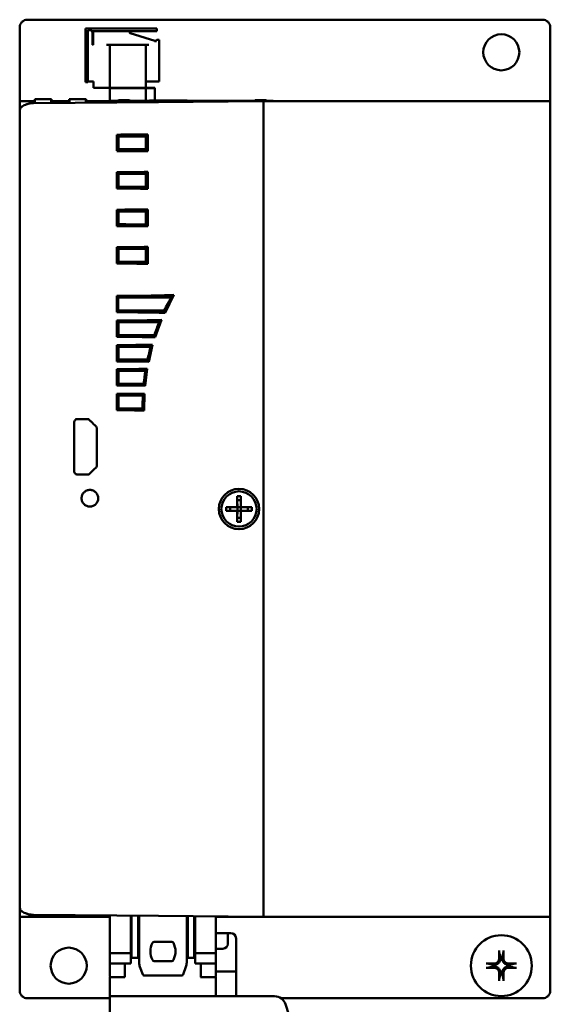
# Model space of a CAD drawing. Header units: inches. Extents: x 4.3 to 27.2, y 0.8 to 21.3.
# Tile 10 of 19: x 14.5 to 17.7, y 8.7 to 14.7. Entities that reach past the tile are written whole.
import ezdxf

# ---------------------------------------------------------------- set-up
doc = ezdxf.new("R2010")
doc.units = ezdxf.units.IN
doc.header["$MEASUREMENT"] = 0
doc.layers.add('Visible (ANSI)', color=7, linetype='Continuous', lineweight=50)

msp = doc.modelspace()

# ---------------------------------------------------------------- linework, layer by layer
at = {"layer": 'Visible (ANSI)'}
for p, q in [((14.484, 14.2213), (14.484, 14.6743)), ((17.687, 14.7213), (14.531, 14.7213)), ((17.734, 14.6743), (17.734, 14.2213)), ((15.3234, 14.6668), (14.8864, 14.6668)), ((14.8864, 14.6668), (14.8864, 14.3388)), ((14.9014, 14.6577), (14.9014, 14.6577)), ((14.9014, 14.6577), (14.9132, 14.6577)), ((14.9014, 14.6577), (14.9132, 14.6577)), ((14.9014, 14.6577), (14.9014, 14.3427)), ((14.9368, 14.6518), (14.9255, 14.6518)), ((14.9289, 14.6419), (14.9289, 14.6419)), ((14.9289, 14.6419), (14.9289, 14.5671)), ((14.9289, 14.6222), (14.9329, 14.6222)), ((14.9289, 14.6222), (14.9329, 14.6222)), ((14.9329, 14.6478), (14.9329, 14.6478)), ((14.9329, 14.5671), (14.9329, 14.6478)), ((14.9368, 14.6518), (15.1534, 14.6518)), ((14.9368, 14.6518), (15.1534, 14.6518)), ((15.3234, 14.6518), (15.1534, 14.6518)), ((15.1573, 14.6478), (15.1573, 14.6478)), ((15.1573, 14.6428), (15.1573, 14.6478)), ((15.1601, 14.6391), (15.312, 14.5916)), ((15.1601, 14.6391), (15.312, 14.5916)), ((15.3234, 14.6668), (15.3234, 14.6518)), ((14.9329, 14.5671), (14.9289, 14.5671)), ((14.9329, 14.5671), (14.9289, 14.5671)), ((15.0352, 14.5671), (15.0156, 14.5671)), ((15.0352, 14.5671), (15.0746, 14.5671)), ((15.0352, 14.5671), (15.0352, 14.3033)), ((15.0746, 14.5671), (15.2163, 14.5671)), ((15.2163, 14.5671), (15.2557, 14.5671)), ((15.2557, 14.5671), (15.2557, 14.3033)), ((15.2754, 14.5671), (15.2557, 14.5671)), ((15.3148, 14.5878), (15.3148, 14.5878)), ((15.3148, 14.5829), (15.3148, 14.5878)), ((15.3305, 14.5986), (15.3384, 14.5986)), ((15.3305, 14.5986), (15.3384, 14.5986)), ((15.3384, 14.5986), (15.3384, 14.5986)), ((15.3384, 14.5986), (15.3384, 14.3427)), ((14.9014, 14.3388), (14.8864, 14.3388)), ((14.9014, 14.3427), (14.9368, 14.3427)), ((14.9014, 14.3427), (14.9014, 14.3388)), ((14.9368, 14.3427), (14.9368, 14.3033)), ((15.2557, 14.3427), (15.2754, 14.3427)), ((15.2754, 14.3427), (15.3384, 14.3427)), ((14.9368, 14.3033), (15.0156, 14.3033)), ((15.0156, 14.3033), (15.0352, 14.3033)), ((15.0746, 14.3033), (15.0352, 14.3033)), ((15.0364, 14.3019), (15.0364, 14.3033)), ((15.0364, 14.2132), (15.0364, 14.3019)), ((15.0364, 14.3019), (15.2569, 14.3019)), ((15.0664, 14.3033), (15.0664, 14.3019)), ((15.2163, 14.3033), (15.0746, 14.3033)), ((15.2557, 14.3033), (15.2163, 14.3033)), ((15.2282, 14.3033), (15.2282, 14.3019)), ((15.2557, 14.3039), (15.2569, 14.3039)), ((15.312, 14.3039), (15.2569, 14.3039)), ((15.2569, 14.3039), (15.2569, 14.3019)), ((15.312, 14.3019), (15.2569, 14.3019)), ((15.2569, 14.3019), (15.2569, 14.2237)), ((15.312, 14.3039), (15.312, 14.3019)), ((15.312, 14.3019), (15.312, 14.2274)), ((14.576, 14.2213), (14.484, 14.2213)), ((14.484, 14.2213), (14.484, 14.1469)), ((14.5693, 14.2091), (14.5583, 14.209)), ((15.3338, 14.2158), (14.5693, 14.2091)), ((14.5758, 14.2333), (14.5761, 14.2091)), ((14.5762, 14.2333), (14.5758, 14.2333)), ((14.5762, 14.2333), (14.5764, 14.2091)), ((14.6772, 14.2333), (14.5762, 14.2333)), ((14.6772, 14.2333), (14.677, 14.21)), ((14.6791, 14.2333), (14.6772, 14.2333)), ((14.6791, 14.2333), (14.6788, 14.21)), ((14.787, 14.2213), (14.6789, 14.2213)), ((14.7868, 14.2333), (14.7871, 14.211)), ((14.7879, 14.2333), (14.7868, 14.2333)), ((14.7879, 14.2333), (14.7881, 14.211)), ((14.7889, 14.2333), (14.7879, 14.2333)), ((14.8898, 14.2333), (14.7889, 14.2333)), ((14.7889, 14.2333), (14.7891, 14.211)), ((14.8898, 14.2333), (14.8896, 14.2119)), ((14.8908, 14.2333), (14.8898, 14.2333)), ((14.8908, 14.2333), (14.8905, 14.2119)), ((15.0364, 14.2213), (14.8907, 14.2213)), ((15.0449, 14.2237), (16.037, 14.2237)), ((15.0449, 14.2237), (15.0449, 14.2132)), ((15.0846, 14.2237), (15.0885, 14.2276)), ((15.0885, 14.2276), (15.1558, 14.2276)), ((15.1598, 14.2237), (15.1558, 14.2276)), ((15.741, 14.2237), (15.2817, 14.2277)), ((15.2817, 14.2277), (15.2817, 14.2237)), ((15.5459, 14.2176), (15.3338, 14.2158)), ((15.978, 14.2214), (15.5459, 14.2176)), ((15.9222, 14.2237), (15.9261, 14.2276)), ((15.9261, 14.2276), (15.9934, 14.2276)), ((15.978, 14.2214), (15.978, 14.1464)), ((17.734, 14.2213), (15.978, 14.2213)), ((15.9974, 14.2237), (15.9934, 14.2276)), ((16.037, 14.2237), (16.037, 14.2213)), ((17.734, 14.2213), (17.734, 14.1283)), ((14.484, 9.3002), (14.484, 14.1425)), ((15.978, 9.2963), (15.978, 14.1464)), ((15.978, 9.3143), (15.978, 14.1283)), ((17.734, 9.3143), (17.734, 14.1283)), ((15.0779, 13.9163), (15.0779, 14.0163)), ((15.0889, 14.0063), (15.0889, 14.0163)), ((15.0889, 14.0063), (15.2577, 14.0063)), ((15.0889, 14.0058), (15.0889, 14.0063)), ((15.0889, 13.9267), (15.0889, 14.0058)), ((15.2572, 14.006), (15.2577, 14.0063)), ((15.2572, 13.9265), (15.2572, 14.006)), ((15.2577, 14.0063), (15.2581, 14.0179)), ((15.2589, 14.0179), (15.2589, 13.9146)), ((15.2678, 14.018), (15.2678, 13.9145)), ((15.0889, 13.9263), (15.0889, 13.9267)), ((15.0889, 13.9263), (15.2577, 13.9263)), ((15.0889, 13.9162), (15.0889, 13.9263)), ((15.2577, 13.9263), (15.2572, 13.9265)), ((15.2581, 13.9146), (15.2577, 13.9263)), ((15.0779, 13.6863), (15.0779, 13.7863)), ((15.0889, 13.7763), (15.0889, 13.7863)), ((15.0889, 13.7763), (15.2577, 13.7763)), ((15.0889, 13.7758), (15.0889, 13.7763)), ((15.0889, 13.6967), (15.0889, 13.7758)), ((15.2572, 13.776), (15.2577, 13.7763)), ((15.2572, 13.6965), (15.2572, 13.776)), ((15.2577, 13.7763), (15.2581, 13.7879)), ((15.2589, 13.7879), (15.2589, 13.6846)), ((15.2678, 13.788), (15.2678, 13.6845)), ((15.0889, 13.6963), (15.0889, 13.6967)), ((15.0889, 13.6963), (15.2577, 13.6963)), ((15.0889, 13.6862), (15.0889, 13.6963)), ((15.2577, 13.6963), (15.2572, 13.6965)), ((15.2581, 13.6846), (15.2577, 13.6963)), ((15.0779, 13.4563), (15.0779, 13.5563)), ((15.0889, 13.5463), (15.0889, 13.5563)), ((15.0889, 13.5463), (15.2577, 13.5463)), ((15.0889, 13.5458), (15.0889, 13.5463)), ((15.0889, 13.4667), (15.0889, 13.5458)), ((15.2572, 13.546), (15.2577, 13.5463)), ((15.2572, 13.4665), (15.2572, 13.546)), ((15.2577, 13.5463), (15.2581, 13.5579)), ((15.2589, 13.5579), (15.2589, 13.4546)), ((15.2678, 13.558), (15.2678, 13.4545)), ((15.0889, 13.4663), (15.0889, 13.4667)), ((15.0889, 13.4663), (15.2577, 13.4663)), ((15.0889, 13.4562), (15.0889, 13.4663)), ((15.2577, 13.4663), (15.2572, 13.4665)), ((15.2581, 13.4546), (15.2577, 13.4663)), ((15.0779, 13.2263), (15.0779, 13.3263)), ((15.0889, 13.3163), (15.0889, 13.3263)), ((15.0889, 13.3163), (15.2577, 13.3163)), ((15.0889, 13.3158), (15.0889, 13.3163)), ((15.0889, 13.2367), (15.0889, 13.3158)), ((15.2572, 13.316), (15.2577, 13.3163)), ((15.2572, 13.2365), (15.2572, 13.316)), ((15.2577, 13.3163), (15.2581, 13.3279)), ((15.2589, 13.3279), (15.2589, 13.2246)), ((15.2678, 13.328), (15.2678, 13.2245)), ((15.0779, 13.2335), (15.0889, 13.2335)), ((15.0889, 13.2363), (15.0889, 13.2367)), ((15.0889, 13.2363), (15.2577, 13.2363)), ((15.0889, 13.2262), (15.0889, 13.2363)), ((15.2577, 13.2363), (15.2572, 13.2365)), ((15.2581, 13.2246), (15.2577, 13.2363)), ((15.0791, 12.9277), (15.0791, 13.0275)), ((15.0879, 13.017), (15.0885, 13.0176)), ((15.0879, 12.9382), (15.0879, 13.017)), ((15.0885, 13.0176), (15.0888, 13.0275)), ((15.0885, 13.0176), (15.4121, 13.0176)), ((15.3381, 13.0306), (15.4213, 13.0306)), ((15.3587, 13.0311), (15.3587, 13.0306)), ((15.3758, 12.9236), (15.4278, 13.0336)), ((15.0885, 12.9376), (15.0879, 12.9382)), ((15.0885, 12.9376), (15.3704, 12.9376)), ((15.0888, 12.9276), (15.0885, 12.9376)), ((15.366, 12.9246), (15.3381, 12.9246)), ((15.3587, 12.9246), (15.3587, 12.924)), ((15.0791, 12.7768), (15.0791, 12.8767)), ((15.0889, 12.8668), (15.0889, 12.8767)), ((15.0889, 12.8661), (15.0889, 12.8668)), ((15.0889, 12.8668), (15.3397, 12.8668)), ((15.0889, 12.7874), (15.0889, 12.8661)), ((15.3146, 12.7743), (15.3535, 12.8801)), ((15.3381, 12.8798), (15.3464, 12.8798)), ((15.0889, 12.7868), (15.0889, 12.7874)), ((15.0889, 12.7868), (15.3096, 12.7868)), ((15.0889, 12.7768), (15.0889, 12.7868)), ((15.0791, 12.6263), (15.0791, 12.7261)), ((15.0891, 12.7167), (15.0891, 12.7261)), ((15.0891, 12.7167), (15.2881, 12.7167)), ((15.0891, 12.7161), (15.0891, 12.7167)), ((15.0891, 12.6373), (15.0891, 12.7161)), ((15.2747, 12.6244), (15.2973, 12.7283)), ((15.0891, 12.6367), (15.0891, 12.6373)), ((15.0891, 12.6367), (15.2683, 12.6367)), ((15.0891, 12.6263), (15.0891, 12.6367)), ((15.0791, 12.4789), (15.0791, 12.5787)), ((15.0891, 12.5682), (15.0891, 12.5788)), ((15.0891, 12.4894), (15.0891, 12.5682)), ((15.2139, 12.5797), (15.2585, 12.5797)), ((15.253, 12.4774), (15.2638, 12.5804)), ((15.0891, 12.4876), (15.0891, 12.4894)), ((15.0891, 12.4876), (15.2445, 12.4876)), ((15.0891, 12.4789), (15.0891, 12.4876)), ((15.0791, 12.3268), (15.0791, 12.4267)), ((15.1264, 12.4267), (15.0791, 12.4267)), ((15.0889, 12.4168), (15.0889, 12.4267)), ((15.0889, 12.4161), (15.0889, 12.4168)), ((15.0889, 12.4168), (15.2387, 12.4168)), ((15.0889, 12.3374), (15.0889, 12.4161)), ((15.2477, 12.4267), (15.2471, 12.3268)), ((15.2477, 12.4279), (15.2477, 12.4267)), ((15.0889, 12.3368), (15.0889, 12.3374)), ((15.0889, 12.3368), (15.238, 12.3368)), ((15.0889, 12.3268), (15.0889, 12.3368)), ((15.2471, 12.3268), (15.2471, 12.3254)), ((14.8178, 11.9523), (14.8178, 12.2526)), ((14.9572, 12.2126), (14.9572, 11.9908)), ((15.8167, 11.7318), (15.8167, 11.8)), ((15.8167, 11.8), (15.8377, 11.8)), ((15.8168, 11.7752), (15.8167, 11.8)), ((15.8173, 11.7318), (15.8168, 11.7752)), ((15.8377, 11.7752), (15.8168, 11.7752)), ((15.8272, 11.8296), (15.8274, 11.8296)), ((15.8377, 11.8), (15.8377, 11.7318)), ((15.7485, 11.7108), (15.7485, 11.7318)), ((15.7485, 11.7318), (15.8167, 11.7318)), ((15.7735, 11.7318), (15.7735, 11.7108)), ((15.8167, 11.7318), (15.8173, 11.7318)), ((15.8173, 11.7108), (15.8173, 11.7318)), ((15.8173, 11.7318), (15.8377, 11.7318)), ((15.8377, 11.7318), (15.906, 11.7318)), ((15.8383, 11.7318), (15.8383, 11.7108)), ((15.8812, 11.7108), (15.8812, 11.7318)), ((15.906, 11.7318), (15.906, 11.7108)), ((15.8167, 11.7108), (15.7485, 11.7108)), ((15.8167, 11.6426), (15.8167, 11.7108)), ((15.8167, 11.7108), (15.8173, 11.7108)), ((15.8167, 11.6426), (15.8168, 11.6674)), ((15.8168, 11.6674), (15.8173, 11.7108)), ((15.8168, 11.6674), (15.8377, 11.6674)), ((15.8377, 11.7108), (15.8173, 11.7108)), ((15.906, 11.7108), (15.8377, 11.7108)), ((15.8377, 11.7108), (15.8377, 11.6426)), ((15.8377, 11.6426), (15.8167, 11.6426)), ((15.8272, 11.613), (15.8274, 11.613)), ((17.734, 9.3143), (17.734, 9.2213)), ((14.484, 9.2957), (14.484, 9.2213)), ((15.978, 9.2963), (15.978, 9.2213)), ((14.484, 9.2213), (15.0364, 9.2213)), ((14.484, 8.7683), (14.484, 9.2213)), ((14.5583, 9.2337), (14.5693, 9.2336)), ((14.5693, 9.2336), (15.3338, 9.2269)), ((15.0364, 9.2295), (15.0364, 8.9971)), ((15.1644, 8.9971), (15.1644, 9.2284)), ((15.1693, 9.2284), (15.1693, 8.9696)), ((15.2087, 8.9696), (15.2087, 9.228)), ((15.2156, 9.228), (15.2156, 8.9401)), ((15.3338, 9.2269), (15.5459, 9.2251)), ((15.5069, 8.9401), (15.5069, 9.2254)), ((15.5138, 9.2254), (15.5138, 8.9696)), ((15.5459, 9.2251), (15.978, 9.2213)), ((15.5532, 8.9696), (15.5532, 9.225)), ((15.5581, 9.225), (15.5581, 8.9971)), ((15.686, 8.9971), (15.686, 9.2239)), ((15.686, 9.2213), (15.903, 9.2213)), ((15.903, 9.221), (15.903, 9.222)), ((15.9588, 9.2215), (15.903, 9.221)), ((15.903, 9.2206), (15.978, 9.2213)), ((15.903, 9.221), (15.903, 9.2206)), ((15.978, 9.2213), (15.978, 9.2213)), ((15.978, 9.2213), (17.734, 9.2213)), ((17.734, 9.2213), (17.734, 8.7683)), ((15.7765, 9.1213), (15.686, 9.1213)), ((15.7589, 9.1213), (15.7589, 9.0554)), ((15.3073, 9.068), (15.4151, 9.068)), ((15.809, 8.7683), (15.809, 9.0888)), ((15.0364, 8.9971), (15.0364, 8.962)), ((15.0364, 8.9971), (15.1644, 8.9971)), ((15.1644, 8.9971), (15.1644, 8.962)), ((15.5581, 8.962), (15.5581, 8.9971)), ((15.5581, 8.9971), (15.686, 8.9971)), ((15.7289, 9.0254), (15.686, 9.0254)), ((15.686, 8.9971), (15.686, 8.962)), ((15.0364, 8.9565), (15.0364, 8.962)), ((15.0364, 8.9565), (15.0364, 8.942)), ((15.0364, 8.9341), (15.0364, 8.942)), ((15.1644, 8.9565), (15.1644, 8.962)), ((15.1644, 8.9565), (15.1644, 8.942)), ((15.1644, 8.9341), (15.1644, 8.942)), ((15.1693, 8.9696), (15.2087, 8.9696)), ((15.4151, 8.9499), (15.3073, 8.9499)), ((15.5138, 8.9696), (15.5532, 8.9696)), ((15.5581, 8.962), (15.5581, 8.9565)), ((15.5581, 8.942), (15.5581, 8.9565)), ((15.5581, 8.942), (15.5581, 8.9341)), ((15.686, 8.9565), (15.686, 8.962)), ((15.686, 8.9565), (15.686, 8.942)), ((15.686, 8.9341), (15.686, 8.942)), ((15.0364, 8.9341), (15.0364, 8.8593)), ((15.0364, 8.9341), (15.1644, 8.9341)), ((15.1289, 8.8515), (15.1289, 8.9341)), ((15.2203, 8.9132), (15.2373, 8.8665)), ((15.4852, 8.8665), (15.5022, 8.9132)), ((15.686, 8.9341), (15.5581, 8.9341)), ((15.5935, 8.9341), (15.5935, 8.8515)), ((15.686, 8.8593), (15.686, 8.9341)), ((15.686, 8.8854), (15.809, 8.8854)), ((15.0364, 8.7334), (15.0364, 8.8515)), ((15.0364, 8.8515), (15.0443, 8.8515)), ((15.0443, 8.8515), (15.1289, 8.8515)), ((15.2447, 8.8613), (15.4778, 8.8613)), ((15.5915, 8.8515), (15.5935, 8.8515)), ((15.5935, 8.8515), (15.6782, 8.8515)), ((15.686, 8.8515), (15.6782, 8.8515)), ((15.686, 8.7334), (15.686, 8.8515)), ((15.809, 8.7334), (15.809, 8.7683)), ((14.531, 8.7213), (15.0364, 8.7213)), ((15.0364, 7.9941), (15.0364, 8.7334)), ((15.0364, 8.7334), (16.0449, 8.7334)), ((16.0844, 8.7213), (17.687, 8.7213)), ((16.1123, 8.6844), (16.1532, 8.5585))]:
    msp.add_line(p, q, dxfattribs=at)
for centre, radius in [((17.434, 14.5213), 0.1105), ((17.434, 8.9213), 0.1865), ((14.784, 8.9213), 0.1105)]:
    msp.add_circle(centre, radius, dxfattribs=at)
for centre, radius, start, end in [((14.531, 14.6743), 0.047, 90, 180), ((17.687, 14.6743), 0.047, 0, 90), ((14.9132, 14.6419), 0.0157, 2.04031, 90), ((14.9132, 14.6419), 0.0157, 0, 90), ((14.9368, 14.6478), 0.00394, 90, 180), ((14.9368, 14.6478), 0.00394, 90, 180), ((15.1534, 14.6478), 0.00394, 2.02502, 90), ((15.1534, 14.6478), 0.00394, 0, 90), ((15.1612, 14.6428), 0.00394, 180, 252.64598), ((15.1612, 14.6428), 0.00394, 180, 252.64598), ((14.951, 14.6296), 0.0394, 235.94246, 242.61126), ((15.3108, 14.5878), 0.00394, 2.02502, 72.64598), ((15.3108, 14.5878), 0.00394, 0, 72.64598), ((15.3305, 14.5829), 0.0157, 90, 180), ((15.3305, 14.5829), 0.0157, 90, 180), ((15.0646, 13.7288), 0.0177, 318.46315, 41.53685), ((15.7765, 9.0888), 0.0325, 0, 90), ((15.4026, 9.0089), 0.1181, 153.6122, 206.3878), ((15.3073, 9.0562), 0.0118, 90, 153.6122), ((15.4151, 9.0562), 0.0118, 26.3878, 90), ((15.3199, 9.0089), 0.1181, 333.6122, 26.3878), ((15.7289, 9.0554), 0.03, 270, 0), ((15.2943, 8.9401), 0.0787, 180, 200), ((15.3073, 8.9617), 0.0118, 206.3878, 270), ((15.4151, 8.9617), 0.0118, 270, 333.6122), ((15.4282, 8.9401), 0.0787, 340, 0), ((17.434, 8.9213), 0.0546, 83.10672, 96.89328), ((17.434, 8.9213), 0.0546, 173.10672, 186.89328), ((17.434, 8.9213), 0.0546, 353.10672, 6.89328), ((15.0443, 8.8593), 0.00787, 180, 270), ((15.2447, 8.8692), 0.00787, 200, 270), ((15.4778, 8.8692), 0.00787, 270, 340), ((15.6782, 8.8593), 0.00787, 270, 0), ((17.434, 8.9213), 0.0546, 263.10672, 276.89328), ((14.531, 8.7683), 0.047, 180, 270), ((17.687, 8.7683), 0.047, 270, 0), ((16.0449, 8.6625), 0.0709, 18, 90)]:
    msp.add_arc(centre, radius, start, end, dxfattribs=at)
for centre, major_axis, ratio, start_param, end_param in [((14.974, 14.0268), (0.49, -0.0004), 0.021784, 4.926081, 5.355668), ((14.974, 14.0069), (-0.49, 0), 0.002173, 1.807603, 2.187068), ((14.974, 13.9057), (0.49, 0.0004), 0.021784, 0.927518, 1.357105), ((14.974, 13.9256), (-0.49, 0), 0.002173, 4.096117, 4.475582), ((14.974, 13.7968), (0.49, -0.0004), 0.021784, 4.926081, 5.355668), ((14.974, 13.7769), (-0.49, 0), 0.002173, 1.807603, 2.187068), ((14.974, 13.6757), (0.49, 0.0004), 0.021784, 0.927518, 1.357105), ((14.974, 13.6956), (-0.49, 0), 0.002173, 4.096117, 4.475582), ((14.974, 13.5668), (0.49, -0.0004), 0.021784, 4.926081, 5.355668), ((14.974, 13.5469), (-0.49, 0), 0.002173, 1.807603, 2.187068), ((14.974, 13.4656), (-0.49, 0), 0.002173, 4.096117, 4.475582), ((14.974, 13.4457), (0.49, 0.0004), 0.021784, 0.927518, 1.357105), ((14.974, 13.3368), (0.49, -0.0004), 0.021784, 4.926081, 5.355668), ((14.974, 13.3169), (-0.49, 0), 0.002173, 1.807603, 2.187068), ((14.974, 13.2157), (0.49, 0.0004), 0.021784, 0.927518, 1.357105), ((14.974, 13.2356), (-0.49, 0), 0.002173, 4.096117, 4.475582), ((14.974, 13.038), (0.49, -0.0004), 0.021784, 4.928721, 5.896928), ((14.974, 13.018), (-0.4899, 0), 0.002173, 1.80543, 2.676752), ((16.5929, 12.3514), (0, 1.3543), 0.999848, 1.045506, 1.133825), ((14.974, 12.9172), (0.49, 0.0004), 0.021784, 0.609163, 1.354464), ((14.974, 12.9371), (-0.4899, 0), 0.002173, 3.772002, 4.477755), ((14.974, 12.8872), (0.49, -0.0004), 0.021784, 4.928721, 5.598387), ((14.974, 12.8672), (-0.49, 0), 0.002173, 1.807603, 2.41053), ((16.593, 12.3506), (0, 1.3543), 0.999962, 1.169395, 1.252514), ((14.974, 12.7663), (0.49, 0.0004), 0.021784, 0.802054, 1.354464), ((14.974, 12.7863), (-0.49, 0), 0.002173, 3.96017, 4.475582), ((14.974, 12.7366), (0.49, -0.0004), 0.021784, 4.928721, 5.433153), ((14.9742, 12.7172), (-0.49, 0.0001), 0.002173, 1.807603, 2.262786), ((16.5932, 12.3503), (0, 1.3543), 0.999962, 1.287983, 1.366901), ((14.974, 12.6158), (0.49, 0.0004), 0.021784, 0.909993, 1.354464), ((14.9742, 12.6363), (-0.49, 0.0001), 0.002173, 4.071641, 4.475582), ((14.974, 12.5892), (0.49, -0.0004), 0.021784, 4.928721, 5.345358), ((14.9742, 12.5672), (-0.49, 0), 0.002173, 4.10547, 4.475582), ((16.5932, 12.3506), (1.2114, 0.6055), 0.99981, 2.50796, 2.584141), ((14.974, 12.4684), (0.49, 0.0004), 0.021784, 0.9648, 1.354464), ((14.9741, 12.4863), (-0.49, 0), 0.006518, 4.131115, 4.475581), ((14.974, 12.4172), (-0.49, 0), 0.002173, 1.807603, 2.139235), ((14.974, 12.4369), (0.49, -0.0004), 0.021784, 5.028845, 5.305272), ((14.974, 12.3163), (0.49, 0.0004), 0.021784, 0.979505, 1.354464), ((14.974, 12.3363), (-0.49, 0), 0.002173, 4.145476, 4.475582), ((14.974, 12.2776), (0.49, -0.0002), 0.010871, 4.430901, 4.572562), ((14.974, 11.9273), (0.49, 0.0002), 0.010871, 1.707562, 1.852285), ((17.4435, 8.9217), (0.01, -0.2421), 0.087156, 4.319984, 4.518883), ((17.4244, 8.9217), (0.01, 0.2421), 0.087156, 4.905895, 5.104794), ((17.4336, 8.9117), (-0.2421, 0.01), 0.087156, 4.905895, 5.104794), ((17.4344, 8.9117), (-0.2421, -0.01), 0.087156, 4.319984, 4.518883), ((17.4336, 8.9309), (0.2421, 0.01), 0.087156, 4.319984, 4.518883), ((17.4435, 8.9209), (-0.01, -0.2421), 0.087156, 4.905895, 5.104794), ((17.4244, 8.9209), (-0.01, 0.2421), 0.087156, 4.319984, 4.518883), ((17.4344, 8.9309), (0.2421, -0.01), 0.087156, 4.905895, 5.104794)]:
    msp.add_ellipse(centre, major_axis=major_axis, ratio=ratio, start_param=start_param, end_param=end_param, dxfattribs=at)
for major_axis in [(0, 0.124), (0, 0.1083)]:
    msp.add_ellipse((15.8272, 11.7213), major_axis=major_axis, ratio=0.999962, dxfattribs=at)
for points, knots in [([(14.484, 14.1425), (14.484, 14.144), (14.484, 14.1455), (14.484, 14.1493), (14.484, 14.1516), (14.484, 14.1573), (14.484, 14.1606), (14.4845, 14.1669), (14.485, 14.17), (14.4866, 14.1742), (14.4873, 14.1755), (14.4888, 14.1782), (14.4897, 14.1796), (14.4914, 14.1819), (14.4922, 14.1829), (14.4948, 14.186), (14.4968, 14.188), (14.5027, 14.1926), (14.507, 14.1949), (14.5169, 14.1993), (14.5227, 14.2012), (14.529, 14.2032), (14.5307, 14.2038), (14.5331, 14.2045), (14.534, 14.2048), (14.5354, 14.2052), (14.5359, 14.2053), (14.5362, 14.2054), (14.5362, 14.2054), (14.5362, 14.2054)], [0, 0, 0, 0, 0.0116051, 0.0116051, 0.0290265, 0.0290265, 0.0552228, 0.0552228, 0.0792481, 0.0792481, 0.0898843, 0.0898843, 0.1028577, 0.1028577, 0.1143147, 0.1143147, 0.1391226, 0.1391226, 0.1793418, 0.1793418, 0.2310275, 0.2310275, 0.2524859, 0.2524859, 0.2682013, 0.2682013, 0.2823348, 0.2823348, 0.2863074, 0.2863074, 0.2863074, 0.2863074]), ([(14.5353, 14.2052), (14.5356, 14.2053), (14.5359, 14.2053), (14.5396, 14.2065), (14.5432, 14.2074), (14.5506, 14.2086), (14.5545, 14.209), (14.5583, 14.209)], [0.34445018, 0.34445018, 0.34445018, 0.34445018, 0.34655787, 0.34655787, 0.37448387, 0.37448387, 0.4038011, 0.4038011, 0.4038011, 0.4038011]), ([(15.366, 12.9246), (15.3694, 12.9318), (15.3728, 12.939), (15.3798, 12.9533), (15.3834, 12.9604), (15.3906, 12.9746), (15.3943, 12.9817), (15.4018, 12.9958), (15.4056, 13.0028), (15.4134, 13.0167), (15.4173, 13.0237), (15.4213, 13.0305)], [5.14936536, 5.14936536, 5.14936536, 5.14936536, 5.16702454, 5.16702454, 5.18468373, 5.18468373, 5.20234291, 5.20234291, 5.2200021, 5.2200021, 5.23766129, 5.23766129, 5.23766129, 5.23766129]), ([(15.3068, 12.7744), (15.3091, 12.7814), (15.3114, 12.7883), (15.3163, 12.8023), (15.3188, 12.8095), (15.324, 12.8236), (15.3267, 12.8307), (15.3321, 12.8448), (15.3349, 12.8518), (15.3406, 12.8658), (15.3435, 12.8728), (15.3464, 12.8797)], [5.0306711, 5.0306711, 5.0306711, 5.0306711, 5.04687978, 5.04687978, 5.06360665, 5.06360665, 5.08033352, 5.08033352, 5.09706038, 5.09706038, 5.11378725, 5.11378725, 5.11378725, 5.11378725]), ([(15.267, 12.6246), (15.2684, 12.6314), (15.2699, 12.6382), (15.273, 12.6522), (15.2746, 12.6592), (15.278, 12.6734), (15.2798, 12.6805), (15.2834, 12.6946), (15.2853, 12.7016), (15.289, 12.7152), (15.2908, 12.7217), (15.2927, 12.7283)], [4.91613165, 4.91613165, 4.91613165, 4.91613165, 4.93160232, 4.93160232, 4.9477345, 4.9477345, 4.96386668, 4.96386668, 4.97999886, 4.97999886, 4.99504948, 4.99504948, 4.99504948, 4.99504948]), ([(15.2868, 12.7163), (15.2873, 12.7164), (15.2877, 12.7165), (15.2881, 12.7167), (15.2881, 12.7167), (15.2881, 12.7167)], [-0.2382282, -0.2382282, -0.2382282, -0.2382282, -0.1247031, -0.1247031, -0.1244901, -0.1244901, -0.1244901, -0.1244901]), ([(15.2683, 12.6367), (15.2683, 12.6367), (15.2683, 12.6367), (15.2679, 12.6368), (15.2675, 12.637), (15.2671, 12.6371)], [-0.1249075, -0.1249075, -0.1249075, -0.1249075, -0.1246931, -0.1246931, -0.0013359, -0.0013359, -0.0013359, -0.0013359]), ([(15.2449, 12.4775), (15.2455, 12.4834), (15.246, 12.4892), (15.2474, 12.5021), (15.2483, 12.5092), (15.25, 12.5233), (15.2509, 12.5304), (15.2529, 12.5445), (15.2539, 12.5516), (15.2561, 12.5657), (15.2573, 12.5727), (15.2585, 12.5797)], [4.80623213, 4.80623213, 4.80623213, 4.80623213, 4.8192389, 4.8192389, 4.83502853, 4.83502853, 4.85081816, 4.85081816, 4.86660779, 4.86660779, 4.88239742, 4.88239742, 4.88239742, 4.88239742]), ([(15.2536, 12.568), (15.2541, 12.5679), (15.2545, 12.5678), (15.255, 12.5676), (15.255, 12.5676), (15.255, 12.5676)], [-0.2542092, -0.2542092, -0.2542092, -0.2542092, -0.1296041, -0.1296041, -0.1244872, -0.1244872, -0.1244872, -0.1244872]), ([(15.2445, 12.4876), (15.2445, 12.4876), (15.2445, 12.4876), (15.244, 12.4881), (15.2436, 12.4886), (15.2432, 12.489)], [-0.1347203, -0.1347203, -0.1347203, -0.1347203, -0.1295992, -0.1295992, -0.0005405, -0.0005405, -0.0005405, -0.0005405]), ([(15.2377, 12.4163), (15.238, 12.4164), (15.2384, 12.4166), (15.2387, 12.4167), (15.2387, 12.4167), (15.2387, 12.4168)], [-0.2608084, -0.2608084, -0.2608084, -0.2608084, -0.1305154, -0.1305154, -0.1244707, -0.1244707, -0.1244707, -0.1244707]), ([(15.2399, 12.4277), (15.2397, 12.4213), (15.2396, 12.4149), (15.2393, 12.4015), (15.2392, 12.3944), (15.239, 12.3803), (15.239, 12.3732), (15.2389, 12.3591), (15.2389, 12.352), (15.2389, 12.3385), (15.239, 12.332), (15.239, 12.3255)], [-0.6967425, -0.6967425, -0.6967425, -0.6967425, -0.6452678, -0.6452678, -0.5884553, -0.5884553, -0.5316429, -0.5316429, -0.4748305, -0.4748305, -0.4227201, -0.4227201, -0.4227201, -0.4227201]), ([(15.238, 12.3368), (15.238, 12.3368), (15.238, 12.3368), (15.2377, 12.3369), (15.2374, 12.3371), (15.237, 12.3372)], [-0.1365724, -0.1365724, -0.1365724, -0.1365724, -0.1305157, -0.1305157, 0, 0, 0, 0]), ([(14.8378, 12.2725), (14.8353, 12.2725), (14.8327, 12.2721), (14.8277, 12.27), (14.8254, 12.2685), (14.8219, 12.265), (14.8203, 12.2627), (14.8183, 12.2578), (14.8178, 12.2551), (14.8178, 12.2526)], [-0.07667273, -0.07667273, -0.07667273, -0.07667273, -0.05749965, -0.05749965, -0.03822921, -0.03822921, -0.0191146, -0.0191146, 0, 0, 0, 0]), ([(14.9057, 12.2723), (14.9057, 12.2723), (14.9058, 12.2723), (14.9059, 12.2723), (14.906, 12.2722), (14.906, 12.2722)], [-0.0019149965, -0.0019149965, -0.0019149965, -0.0019149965, -0.0014358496, -0.0014358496, -0.0009567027, -0.0009567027, -0.0009567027, -0.0009567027]), ([(14.906, 12.2722), (14.9111, 12.2671), (14.9163, 12.2619), (14.9314, 12.2468), (14.9414, 12.2368), (14.9514, 12.2267)], [0, 0, 0, 0, 0.0553169, 0.0553169, 0.1631045, 0.1631045, 0.1631045, 0.1631045]), ([(14.9572, 12.2126), (14.9572, 12.2152), (14.9567, 12.2178), (14.9547, 12.2226), (14.9532, 12.2249), (14.9514, 12.2267)], [0, 0, 0, 0, 0.01984273, 0.01984273, 0.03998453, 0.03998453, 0.03998453, 0.03998453]), ([(14.9514, 11.9767), (14.9532, 11.9785), (14.9547, 11.9807), (14.9567, 11.9856), (14.9572, 11.9882), (14.9572, 11.9908)], [0, 0, 0, 0, 0.01983915, 0.01983915, 0.03998424, 0.03998424, 0.03998424, 0.03998424]), ([(14.8178, 11.9523), (14.8178, 11.9498), (14.8183, 11.9471), (14.8203, 11.9422), (14.8219, 11.94), (14.8254, 11.9364), (14.8277, 11.9349), (14.8327, 11.9329), (14.8353, 11.9324), (14.8378, 11.9324)], [0, 0, 0, 0, 0.0191146, 0.0191146, 0.03822921, 0.03822921, 0.05749965, 0.05749965, 0.07667273, 0.07667273, 0.07667273, 0.07667273]), ([(14.9075, 11.9327), (14.9075, 11.9327), (14.9074, 11.9326), (14.9073, 11.9326), (14.9072, 11.9326), (14.9071, 11.9326)], [0.0009514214, 0.0009514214, 0.0009514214, 0.0009514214, 0.0014279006, 0.0014279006, 0.0019043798, 0.0019043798, 0.0019043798, 0.0019043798]), ([(14.8628, 11.787), (14.8628, 11.7934), (14.8641, 11.8003), (14.8693, 11.8129), (14.8732, 11.8186), (14.8824, 11.8277), (14.8881, 11.8316), (14.9007, 11.8367), (14.9076, 11.838), (14.9204, 11.838), (14.9272, 11.8367), (14.9397, 11.8314), (14.9454, 11.8275), (14.9545, 11.8184), (14.9584, 11.8127), (14.9636, 11.8002), (14.9648, 11.7934), (14.9648, 11.7806), (14.9636, 11.7738), (14.9584, 11.7613), (14.9545, 11.7556), (14.9454, 11.7465), (14.9397, 11.7426), (14.9272, 11.7373), (14.9204, 11.7361), (14.9076, 11.736), (14.9007, 11.7373), (14.8881, 11.7424), (14.8824, 11.7463), (14.8732, 11.7554), (14.8693, 11.7611), (14.8641, 11.7737), (14.8628, 11.7806), (14.8628, 11.787)], [0, 0, 0, 0, 0.0489662, 0.0489662, 0.0979324, 0.0979324, 0.1468521, 0.1468521, 0.1957717, 0.1957717, 0.2445214, 0.2445214, 0.2932711, 0.2932711, 0.3419185, 0.3419185, 0.3905659, 0.3905659, 0.4392133, 0.4392133, 0.4878607, 0.4878607, 0.5366103, 0.5366103, 0.58536, 0.58536, 0.6342797, 0.6342797, 0.6831993, 0.6831993, 0.7321655, 0.7321655, 0.7811317, 0.7811317, 0.7811317, 0.7811317]), ([(14.5362, 9.2372), (14.5362, 9.2372), (14.5361, 9.2373), (14.5357, 9.2374), (14.5351, 9.2376), (14.5336, 9.238), (14.5327, 9.2383), (14.53, 9.2391), (14.5283, 9.2397), (14.5217, 9.2418), (14.5161, 9.2437), (14.5063, 9.2481), (14.502, 9.2505), (14.4963, 9.2551), (14.4944, 9.257), (14.492, 9.26), (14.4912, 9.261), (14.4896, 9.2634), (14.4886, 9.2649), (14.487, 9.2678), (14.4863, 9.2692), (14.4847, 9.2737), (14.4844, 9.2769), (14.484, 9.2825), (14.484, 9.2851), (14.484, 9.2895), (14.484, 9.2913), (14.484, 9.2955), (14.484, 9.2978), (14.484, 9.3002)], [0.1174996, 0.1174996, 0.1174996, 0.1174996, 0.1235087, 0.1235087, 0.1381403, 0.1381403, 0.1539598, 0.1539598, 0.1760933, 0.1760933, 0.2264133, 0.2264133, 0.2670792, 0.2670792, 0.2904679, 0.2904679, 0.3017621, 0.3017621, 0.3152424, 0.3152424, 0.3271254, 0.3271254, 0.3517289, 0.3517289, 0.3721459, 0.3721459, 0.3857521, 0.3857521, 0.4038644, 0.4038644, 0.4038644, 0.4038644]), ([(14.5583, 9.2337), (14.554, 9.2337), (14.5496, 9.2341), (14.5422, 9.2355), (14.5391, 9.2363), (14.5358, 9.2374), (14.5356, 9.2374), (14.5353, 9.2375)], [0, 0, 0, 0, 0.03303242, 0.03303242, 0.05753163, 0.05753163, 0.05934789, 0.05934789, 0.05934789, 0.05934789]), ([(17.4208, 9.0055), (17.4207, 9.0058), (17.4207, 9.0062), (17.4205, 9.0072), (17.4205, 9.008), (17.4204, 9.0094), (17.4203, 9.0103), (17.4202, 9.0118), (17.4202, 9.0127), (17.4202, 9.0134), (17.4202, 9.0135), (17.4202, 9.0135)], [0.05376772, 0.05376772, 0.05376772, 0.05376772, 0.05852386, 0.05852386, 0.06435611, 0.06435611, 0.07022423, 0.07022423, 0.07609738, 0.07609738, 0.07612654, 0.07612654, 0.07612654, 0.07612654]), ([(17.4477, 9.0135), (17.4477, 9.0135), (17.4477, 9.0134), (17.4477, 9.0127), (17.4477, 9.0118), (17.4476, 9.0103), (17.4476, 9.0094), (17.4475, 9.008), (17.4474, 9.0072), (17.4473, 9.0062), (17.4472, 9.0058), (17.4471, 9.0055)], [0.01759685, 0.01759685, 0.01759685, 0.01759685, 0.01762601, 0.01762601, 0.02349917, 0.02349917, 0.02936729, 0.02936729, 0.03519954, 0.03519954, 0.03995567, 0.03995567, 0.03995567, 0.03995567]), ([(17.3418, 8.9351), (17.3418, 8.9351), (17.3418, 8.9351), (17.3425, 8.9351), (17.3434, 8.935), (17.345, 8.935), (17.3459, 8.9349), (17.3473, 8.9348), (17.3481, 8.9347), (17.349, 8.9346), (17.3495, 8.9345), (17.3498, 8.9345)], [0.01759685, 0.01759685, 0.01759685, 0.01759685, 0.01762601, 0.01762601, 0.02349917, 0.02349917, 0.02936729, 0.02936729, 0.03519954, 0.03519954, 0.03995567, 0.03995567, 0.03995567, 0.03995567]), ([(17.4281, 8.9677), (17.4285, 8.9628), (17.428, 8.9575), (17.4256, 8.9499), (17.4244, 8.9472), (17.4215, 8.9423), (17.4197, 8.9399), (17.4154, 8.9356), (17.413, 8.9338), (17.408, 8.9309), (17.4054, 8.9297), (17.3978, 8.9273), (17.3925, 8.9267), (17.3876, 8.9272)], [0.4461869, 0.4461869, 0.4461869, 0.4461869, 0.4884014, 0.4884014, 0.5115829, 0.5115829, 0.5347643, 0.5347643, 0.5579458, 0.5579458, 0.5811273, 0.5811273, 0.6233417, 0.6233417, 0.6233417, 0.6233417]), ([(17.4209, 8.9674), (17.421, 8.9635), (17.4203, 8.9592), (17.4174, 8.9513), (17.4151, 8.9477), (17.4097, 8.9418), (17.4062, 8.9392), (17.3986, 8.9356), (17.3944, 8.9346), (17.3896, 8.9344), (17.3888, 8.9343), (17.3879, 8.9344)], [0, 0, 0, 0, 0.030458, 0.030458, 0.060916, 0.060916, 0.0912553, 0.0912553, 0.1215946, 0.1215946, 0.1282974, 0.1282974, 0.1282974, 0.1282974]), ([(17.4804, 8.9272), (17.4754, 8.9267), (17.4702, 8.9273), (17.4625, 8.9297), (17.4599, 8.9309), (17.4549, 8.9338), (17.4526, 8.9356), (17.4483, 8.9399), (17.4465, 8.9423), (17.4435, 8.9472), (17.4424, 8.9499), (17.4399, 8.9575), (17.4394, 8.9628), (17.4398, 8.9677)], [0.4461869, 0.4461869, 0.4461869, 0.4461869, 0.4884014, 0.4884014, 0.5115829, 0.5115829, 0.5347643, 0.5347643, 0.5579458, 0.5579458, 0.5811273, 0.5811273, 0.6233417, 0.6233417, 0.6233417, 0.6233417]), ([(17.4801, 8.9344), (17.4761, 8.9343), (17.4719, 8.9349), (17.464, 8.9379), (17.4603, 8.9402), (17.4545, 8.9456), (17.4519, 8.9491), (17.4483, 8.9567), (17.4473, 8.9608), (17.447, 8.9656), (17.447, 8.9665), (17.447, 8.9674)], [0, 0, 0, 0, 0.030458, 0.030458, 0.060916, 0.060916, 0.0912553, 0.0912553, 0.1215946, 0.1215946, 0.1282974, 0.1282974, 0.1282974, 0.1282974]), ([(17.5182, 8.9345), (17.5185, 8.9345), (17.5189, 8.9346), (17.5199, 8.9347), (17.5206, 8.9348), (17.522, 8.9349), (17.523, 8.935), (17.5245, 8.935), (17.5254, 8.9351), (17.5261, 8.9351), (17.5261, 8.9351), (17.5261, 8.9351)], [0.05376772, 0.05376772, 0.05376772, 0.05376772, 0.05852386, 0.05852386, 0.06435611, 0.06435611, 0.07022423, 0.07022423, 0.07609738, 0.07609738, 0.07612654, 0.07612654, 0.07612654, 0.07612654]), ([(17.3498, 8.9081), (17.3495, 8.9081), (17.349, 8.908), (17.3481, 8.9079), (17.3473, 8.9078), (17.3459, 8.9077), (17.345, 8.9076), (17.3434, 8.9076), (17.3425, 8.9075), (17.3418, 8.9075), (17.3418, 8.9075), (17.3418, 8.9075)], [0.05376772, 0.05376772, 0.05376772, 0.05376772, 0.05852386, 0.05852386, 0.06435611, 0.06435611, 0.07022423, 0.07022423, 0.07609738, 0.07609738, 0.07612654, 0.07612654, 0.07612654, 0.07612654]), ([(17.3876, 8.9154), (17.3925, 8.9159), (17.3978, 8.9154), (17.4054, 8.9129), (17.408, 8.9117), (17.413, 8.9088), (17.4154, 8.907), (17.4197, 8.9027), (17.4215, 8.9003), (17.4244, 8.8954), (17.4256, 8.8928), (17.428, 8.8851), (17.4285, 8.8798), (17.4281, 8.8749)], [0.4461869, 0.4461869, 0.4461869, 0.4461869, 0.4884014, 0.4884014, 0.5115829, 0.5115829, 0.5347643, 0.5347643, 0.5579458, 0.5579458, 0.5811273, 0.5811273, 0.6233417, 0.6233417, 0.6233417, 0.6233417]), ([(17.3879, 8.9082), (17.3918, 8.9083), (17.396, 8.9077), (17.4039, 8.9047), (17.4076, 8.9024), (17.4135, 8.897), (17.416, 8.8936), (17.4196, 8.8859), (17.4206, 8.8818), (17.4209, 8.877), (17.4209, 8.8761), (17.4209, 8.8752)], [0, 0, 0, 0, 0.0304356, 0.0304356, 0.0608712, 0.0608712, 0.0912329, 0.0912329, 0.1215946, 0.1215946, 0.1282974, 0.1282974, 0.1282974, 0.1282974]), ([(17.4398, 8.8749), (17.4394, 8.8798), (17.4399, 8.8851), (17.4424, 8.8928), (17.4435, 8.8954), (17.4465, 8.9003), (17.4483, 8.9027), (17.4526, 8.907), (17.4549, 8.9088), (17.4599, 8.9117), (17.4625, 8.9129), (17.4702, 8.9154), (17.4754, 8.9159), (17.4804, 8.9154)], [0.4461869, 0.4461869, 0.4461869, 0.4461869, 0.4884014, 0.4884014, 0.5115829, 0.5115829, 0.5347643, 0.5347643, 0.5579458, 0.5579458, 0.5811273, 0.5811273, 0.6233417, 0.6233417, 0.6233417, 0.6233417]), ([(17.447, 8.8752), (17.4469, 8.8791), (17.4476, 8.8834), (17.4506, 8.8913), (17.4529, 8.8949), (17.4583, 8.9008), (17.4617, 8.9034), (17.4694, 8.907), (17.4735, 8.908), (17.4783, 8.9082), (17.4792, 8.9083), (17.4801, 8.9082)], [0, 0, 0, 0, 0.030458, 0.030458, 0.060916, 0.060916, 0.0912553, 0.0912553, 0.1215946, 0.1215946, 0.1282974, 0.1282974, 0.1282974, 0.1282974]), ([(17.5261, 8.9075), (17.5261, 8.9075), (17.5261, 8.9075), (17.5254, 8.9075), (17.5245, 8.9076), (17.523, 8.9076), (17.522, 8.9077), (17.5206, 8.9078), (17.5199, 8.9079), (17.5189, 8.908), (17.5185, 8.9081), (17.5182, 8.9081)], [0.01759685, 0.01759685, 0.01759685, 0.01759685, 0.01762601, 0.01762601, 0.02349917, 0.02349917, 0.02936729, 0.02936729, 0.03519954, 0.03519954, 0.03995567, 0.03995567, 0.03995567, 0.03995567]), ([(17.4202, 8.8292), (17.4202, 8.8292), (17.4202, 8.8292), (17.4202, 8.8299), (17.4202, 8.8308), (17.4203, 8.8323), (17.4204, 8.8332), (17.4205, 8.8346), (17.4205, 8.8354), (17.4207, 8.8364), (17.4207, 8.8368), (17.4208, 8.8371)], [0.01759685, 0.01759685, 0.01759685, 0.01759685, 0.01762601, 0.01762601, 0.02349917, 0.02349917, 0.02936729, 0.02936729, 0.03519954, 0.03519954, 0.03995567, 0.03995567, 0.03995567, 0.03995567]), ([(17.4471, 8.8371), (17.4472, 8.8368), (17.4473, 8.8364), (17.4474, 8.8354), (17.4475, 8.8346), (17.4476, 8.8332), (17.4476, 8.8323), (17.4477, 8.8308), (17.4477, 8.8299), (17.4477, 8.8292), (17.4477, 8.8292), (17.4477, 8.8292)], [0.05376772, 0.05376772, 0.05376772, 0.05376772, 0.05852386, 0.05852386, 0.06435611, 0.06435611, 0.07022423, 0.07022423, 0.07609738, 0.07609738, 0.07612654, 0.07612654, 0.07612654, 0.07612654])]:
    msp.add_open_spline(points, degree=3, knots=knots, dxfattribs=at)
for points in [[(15.3697, 12.9378), (15.383, 12.965), (15.3974, 12.9923), (15.4119, 13.0175)], [(15.4119, 13.0175), (15.412, 13.0175), (15.4121, 13.0175), (15.4121, 13.0176)], [(15.4121, 13.0176), (15.4152, 13.0219), (15.4182, 13.0262), (15.4213, 13.0306)], [(15.4213, 13.0306), (15.4213, 13.0306), (15.4213, 13.0306), (15.4213, 13.0305)], [(15.366, 12.9246), (15.3674, 12.9289), (15.3689, 12.9332), (15.3704, 12.9376)], [(15.366, 12.9246), (15.366, 12.9246), (15.366, 12.9246), (15.366, 12.9246)], [(15.3704, 12.9376), (15.3702, 12.9376), (15.37, 12.9377), (15.3697, 12.9378)], [(15.3087, 12.7871), (15.3179, 12.8139), (15.3279, 12.8404), (15.3387, 12.8665)], [(15.3387, 12.8665), (15.339, 12.8666), (15.3394, 12.8667), (15.3397, 12.8668)], [(15.3397, 12.8668), (15.3419, 12.8711), (15.3441, 12.8754), (15.3464, 12.8798)], [(15.3067, 12.7744), (15.3077, 12.7785), (15.3086, 12.7826), (15.3096, 12.7868)], [(15.3096, 12.7868), (15.3093, 12.7869), (15.309, 12.787), (15.3087, 12.7871)], [(15.2671, 12.6371), (15.2729, 12.6637), (15.2794, 12.6901), (15.2868, 12.7163)], [(15.2881, 12.7167), (15.2896, 12.7205), (15.2911, 12.7244), (15.2926, 12.7283)], [(15.2669, 12.6246), (15.2673, 12.6286), (15.2678, 12.6326), (15.2683, 12.6367)], [(15.2432, 12.489), (15.2459, 12.5154), (15.2494, 12.5418), (15.2536, 12.568)], [(15.255, 12.5676), (15.2562, 12.5716), (15.2573, 12.5757), (15.2585, 12.5797)], [(15.2585, 12.5797), (15.2585, 12.5797), (15.2585, 12.5797), (15.2585, 12.5797)], [(15.2445, 12.4775), (15.2445, 12.4809), (15.2445, 12.4842), (15.2445, 12.4876)], [(15.2371, 12.3788), (15.2373, 12.3913), (15.2374, 12.4038), (15.2377, 12.4163)], [(15.2371, 12.3372), (15.2371, 12.3511), (15.2371, 12.3649), (15.2371, 12.3788)], [(15.2387, 12.4168), (15.239, 12.4204), (15.2394, 12.4241), (15.2397, 12.4277)], [(15.2389, 12.3255), (15.2386, 12.3293), (15.2383, 12.333), (15.238, 12.3368)], [(14.9514, 11.9767), (14.9367, 11.962), (14.9221, 11.9474), (14.9075, 11.9327)]]:
    msp.add_open_spline(points, degree=3, dxfattribs=at)
for points, weights in [([(17.4208, 9.0055), (17.4248, 8.9873), (17.4274, 8.9756)], [1.00320831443, 1.02592339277, 1]), ([(17.4405, 8.9756), (17.4431, 8.9873), (17.4471, 9.0055)], [1, 1.02592339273, 1.00320831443]), ([(17.4274, 8.9756), (17.4278, 8.9713), (17.4281, 8.9677)], [1, 1.08169453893, 1.16294215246]), ([(17.4398, 8.9677), (17.4402, 8.9713), (17.4405, 8.9756)], [1.16294215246, 1.08169453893, 1]), ([(17.3797, 8.9279), (17.368, 8.9305), (17.3498, 8.9345)], [1, 1.02592339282, 1.00320831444]), ([(17.3498, 8.9081), (17.368, 8.9122), (17.3797, 8.9147)], [1.00320831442, 1.02592339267, 1]), ([(17.3876, 8.9272), (17.384, 8.9275), (17.3797, 8.9279)], [1.16294215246, 1.08169453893, 1]), ([(17.3797, 8.9147), (17.384, 8.9151), (17.3876, 8.9154)], [1, 1.08169453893, 1.16294215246]), ([(17.4281, 8.8749), (17.4278, 8.8713), (17.4274, 8.8671)], [1.16294215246, 1.08169453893, 1]), ([(17.4405, 8.8671), (17.4402, 8.8713), (17.4398, 8.8749)], [1, 1.08169453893, 1.16294215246]), ([(17.4882, 8.9279), (17.484, 8.9275), (17.4804, 8.9272)], [1, 1.08169453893, 1.16294215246]), ([(17.4804, 8.9154), (17.484, 8.9151), (17.4882, 8.9147)], [1.16294215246, 1.08169453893, 1]), ([(17.5182, 8.9345), (17.5, 8.9305), (17.4882, 8.9279)], [1.00320831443, 1.02592339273, 1]), ([(17.4882, 8.9147), (17.5, 8.9122), (17.5182, 8.9081)], [1, 1.02592339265, 1.00320831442]), ([(17.4274, 8.8671), (17.4248, 8.8553), (17.4208, 8.8371)], [1, 1.02592339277, 1.00320831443]), ([(17.4471, 8.8371), (17.4431, 8.8553), (17.4405, 8.8671)], [1.00320831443, 1.02592339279, 1])]:
    msp.add_rational_spline(points, weights, degree=2, dxfattribs=at)

doc.saveas('drawing.dxf')
